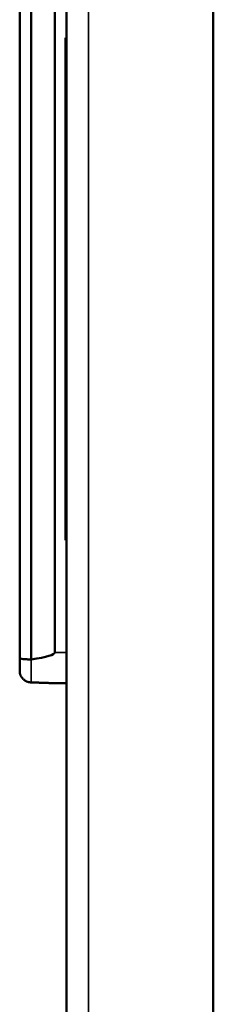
# Model space of a CAD drawing. Header units: inches. Extents: x 0 to 136, y 2 to 86.
# Tile 29 of 37: x 63.954 to 64.942, y 57.177 to 62.199. Entities that reach past the tile are written whole.
import ezdxf

# ---------------------------------------------------------------- set-up
doc = ezdxf.new("R2010")
doc.units = ezdxf.units.IN
doc.header["$LTSCALE"] = 4
doc.header["$MEASUREMENT"] = 0
doc.layers.add('Visible (ANSI)', color=7, linetype='Continuous', lineweight=50)
doc.layers.add('Visible Narrow (ANSI)', color=7, linetype='Continuous', lineweight=35)

msp = doc.modelspace()

# ---------------------------------------------------------------- linework, layer by layer
at = {"layer": 'Visible (ANSI)'}
for p, q in [((64.942, 26.507), (64.942, 65.7568)), ((64.192, 26.5463), (64.192, 65.7175)), ((63.9537, 58.9442), (63.9537, 62.7018)), ((64.0127, 62.7095), (64.0127, 58.9365)), ((64.1329, 62.6734), (64.1329, 58.9726)), ((64.192, 62.1074), (64.187, 62.1074)), ((64.187, 61.9537), (64.187, 62.1074)), ((64.187, 59.6998), (64.187, 61.9537)), ((64.187, 59.5449), (64.187, 59.6998)), ((64.192, 59.5449), (64.187, 59.5449)), ((63.9537, 58.9442), (63.9537, 58.9134)), ((63.9537, 58.9134), (63.9537, 58.894)), ((63.9537, 58.894), (63.9537, 58.8784)), ((64.192, 58.8151), (64.1329, 58.8151))]:
    msp.add_line(p, q, dxfattribs=at)
msp.add_ellipse((59.6235, 58.9726), major_axis=(-4.5094, 0), ratio=0.034922, start_param=2.910214, end_param=3.141593, dxfattribs=at)
for points, knots in [([(64.0127, 58.9365), (64.0051, 58.9365), (63.9975, 58.9367), (63.9834, 58.9374), (63.9769, 58.9379), (63.9659, 58.9392), (63.9616, 58.94), (63.9554, 58.9419), (63.9537, 58.943), (63.9537, 58.9442), (63.9537, 58.9442), (63.9537, 58.9442)], [0.2366212, 0.2366212, 0.2366212, 0.2366212, 0.2948752, 0.2948752, 0.3533067, 0.3533067, 0.4121348, 0.4121348, 0.4732425, 0.4732425, 0.4741007, 0.4741007, 0.4741007, 0.4741007]), ([(63.9537, 58.8784), (63.9537, 58.8724), (63.9552, 58.8621), (63.9615, 58.8479), (63.9704, 58.8362), (63.9821, 58.8272), (63.9964, 58.8209), (64.0067, 58.8193), (64.0127, 58.8193)], [0, 0, 0, 0, 0.195185, 0.334303, 0.500977, 0.667386, 0.805966, 1, 1, 1, 1]), ([(64.0127, 58.8193), (64.0133, 58.8193), (64.0143, 58.8193), (64.0159, 58.8192), (64.0173, 58.8192), (64.0188, 58.8191), (64.0204, 58.8191), (64.0219, 58.819), (64.0234, 58.819), (64.0249, 58.8189), (64.0265, 58.8188), (64.028, 58.8188), (64.0295, 58.8187), (64.031, 58.8187), (64.0326, 58.8186), (64.0341, 58.8186), (64.0356, 58.8185), (64.0372, 58.8185), (64.0387, 58.8184), (64.0402, 58.8184), (64.0417, 58.8183), (64.0433, 58.8183), (64.0448, 58.8182), (64.0463, 58.8182), (64.0478, 58.8181), (64.0494, 58.8181), (64.0509, 58.818), (64.0524, 58.8179), (64.0539, 58.8179), (64.0555, 58.8178), (64.057, 58.8178), (64.0585, 58.8177), (64.06, 58.8177), (64.0616, 58.8176), (64.0631, 58.8176), (64.0646, 58.8175), (64.0661, 58.8175), (64.0676, 58.8174), (64.0691, 58.8174), (64.0707, 58.8173), (64.0722, 58.8173), (64.0737, 58.8172), (64.0752, 58.8172), (64.0767, 58.8171), (64.0782, 58.8171), (64.0797, 58.817), (64.0812, 58.8169), (64.0828, 58.8169), (64.0843, 58.8168), (64.0858, 58.8168), (64.0873, 58.8167), (64.0888, 58.8167), (64.0903, 58.8166), (64.0918, 58.8166), (64.0933, 58.8165), (64.0948, 58.8165), (64.0963, 58.8164), (64.0978, 58.8164), (64.0992, 58.8163), (64.1007, 58.8163), (64.1022, 58.8162), (64.1037, 58.8162), (64.1052, 58.8161), (64.1067, 58.8161), (64.1081, 58.816), (64.1096, 58.816), (64.1111, 58.8159), (64.1125, 58.8159), (64.114, 58.8158), (64.1154, 58.8158), (64.1169, 58.8157), (64.1183, 58.8157), (64.1197, 58.8156), (64.1211, 58.8156), (64.1225, 58.8155), (64.1239, 58.8155), (64.1252, 58.8154), (64.1266, 58.8154), (64.1278, 58.8153), (64.1291, 58.8153), (64.1302, 58.8152), (64.1313, 58.8152), (64.1321, 58.8152), (64.1327, 58.8152), (64.1329, 58.8151), (64.1329, 58.8151)], [0, 0, 0, 0, 0.0140234, 0.0240417, 0.0360651, 0.0480901, 0.0601169, 0.0721452, 0.084175, 0.0962061, 0.1082385, 0.120272, 0.1323066, 0.1443421, 0.1563785, 0.1684157, 0.1804535, 0.1924919, 0.2045308, 0.2165701, 0.2286097, 0.2406495, 0.2526894, 0.2647294, 0.2767695, 0.2888094, 0.3008493, 0.312889, 0.3249284, 0.3369676, 0.3490065, 0.361045, 0.3730832, 0.3851211, 0.3971585, 0.4091956, 0.4212324, 0.4332688, 0.4453048, 0.4573406, 0.4693762, 0.4814116, 0.4934469, 0.5054822, 0.5175176, 0.5295531, 0.5415889, 0.5536251, 0.5656619, 0.5776994, 0.5897377, 0.6017771, 0.6138177, 0.6258598, 0.6379036, 0.6499492, 0.6619971, 0.6740473, 0.6861003, 0.6981563, 0.7102155, 0.7222775, 0.7343413, 0.7464053, 0.7584681, 0.7705285, 0.782586, 0.7946402, 0.8066914, 0.8187402, 0.830788, 0.8428366, 0.8548873, 0.8669404, 0.8789966, 0.8910564, 0.90312, 0.9151889, 0.927264, 0.9393492, 0.9514473, 0.9635644, 0.9756904, 0.9857991, 1, 1, 1, 1])]:
    msp.add_open_spline(points, degree=3, knots=knots, dxfattribs=at)
at = {"layer": 'Visible Narrow (ANSI)'}
for p, q in [((64.3054, 65.7568), (64.3054, 26.507)), ((64.192, 61.9537), (64.187, 61.9537)), ((64.192, 59.6998), (64.187, 59.6998)), ((64.192, 58.9726), (64.1329, 58.9726)), ((64.0127, 58.8193), (64.0127, 58.9365))]:
    msp.add_line(p, q, dxfattribs=at)

doc.saveas('drawing.dxf')
